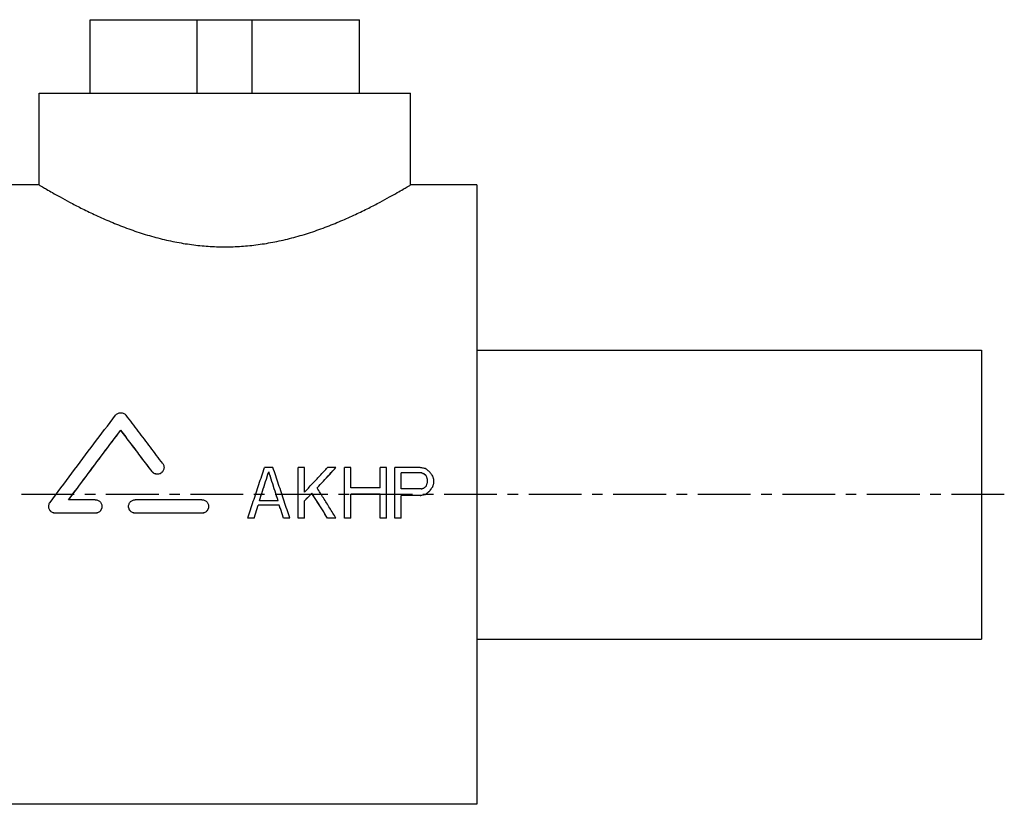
# Model space of a CAD drawing. Header units: millimetres. Extents: x 72 to 496, y 130 to 328.
# Tile 39 of 39: x 281 to 496, y 157 to 328. Entities that reach past the tile are written whole.
import ezdxf

# ---------------------------------------------------------------- set-up
doc = ezdxf.new("R2010")
doc.units = ezdxf.units.MM
doc.header["$LTSCALE"] = 30.734
doc.linetypes.add('CENTER', pattern=[0.6, 0.375, -0.075, 0.075, -0.075])
doc.layers.get('0').update_dxf_attribs({"linetype": 'CONTINUOUS'})
doc.layers.add('DEFAULT_1', color=7, linetype='CENTER')

msp = doc.modelspace()

# ---------------------------------------------------------------- linework, layer by layer
at = {"color": 7, "linetype": 'CONTINUOUS'}
for p, q in [((296.47, 312.45), (296.47, 328.45)), ((296.47, 328.45), (355.18, 328.45)), ((319.82, 312.45), (319.82, 328.45)), ((331.82, 312.45), (331.82, 328.45)), ((355.18, 312.45), (355.18, 328.45)), ((285.32, 292.45), (285.32, 312.45)), ((285.32, 312.45), (366.32, 312.45)), ((366.32, 292.45), (366.32, 312.45)), ((285.32, 292.45), (270.82, 292.45)), ((380.82, 292.45), (366.32, 292.45)), ((380.82, 292.45), (380.82, 157.45)), ((380.82, 256.45), (490.82, 256.45)), ((490.82, 256.45), (490.82, 193.45)), ((303.14, 238.96), (303.14, 238.99)), ((309.95, 229.97), (309.95, 229.99)), ((336.32, 230.86), (334.49, 230.86)), ((335.41, 229.9), (335.41, 229.93)), ((343.2, 230.86), (341.82, 230.86)), ((341.82, 219.83), (341.82, 230.86)), ((343.2, 225.48), (343.2, 230.86)), ((350.07, 230.86), (348.24, 230.86)), ((350.07, 230.84), (350.07, 230.86)), ((353.28, 230.86), (351.91, 230.86)), ((351.91, 219.83), (351.91, 230.86)), ((353.28, 226.42), (353.28, 230.86)), ((361.07, 230.86), (359.7, 230.86)), ((359.7, 226.42), (359.7, 230.86)), ((361.07, 219.83), (361.07, 230.86)), ((368.41, 230.86), (362.91, 230.86)), ((362.91, 219.83), (362.91, 230.86)), ((368.64, 229.7), (364.28, 229.7)), ((364.28, 226.19), (364.28, 229.7)), ((368.64, 229.67), (364.28, 229.67)), ((370.01, 227.59), (370.01, 228.29)), ((371.39, 227.36), (371.39, 228.29)), ((359.7, 226.42), (353.28, 226.42)), ((368.64, 226.19), (364.28, 226.19)), ((370.47, 225.69), (370.47, 225.72)), ((371.16, 226.63), (371.16, 226.65)), ((297.58, 223.84), (291.76, 223.84)), ((320.82, 223.84), (306.3, 223.84)), ((337.47, 223.6), (333.35, 223.6)), ((343.2, 219.83), (343.2, 223.6)), ((344.8, 225.22), (344.8, 225.25)), ((359.7, 225.01), (353.28, 225.01)), ((353.28, 219.83), (353.28, 225.01)), ((359.7, 224.99), (353.28, 224.99)), ((359.7, 219.83), (359.7, 225.01)), ((368.41, 224.78), (364.28, 224.78)), ((364.28, 219.83), (364.28, 224.78)), ((368.41, 224.75), (364.28, 224.75)), ((368.41, 224.75), (368.41, 224.78)), ((369.55, 224.99), (369.55, 225.01)), ((337.7, 222.66), (333.12, 222.66)), ((333.12, 222.63), (333.12, 222.66)), ((337.7, 222.63), (333.12, 222.63)), ((337.7, 222.63), (337.7, 222.66)), ((297.58, 220.92), (288.86, 220.92)), ((288.86, 220.89), (288.86, 220.92)), ((297.58, 220.89), (288.86, 220.89)), ((297.58, 220.89), (297.58, 220.92)), ((320.82, 220.92), (306.3, 220.92)), ((306.3, 220.89), (306.3, 220.92)), ((320.82, 220.89), (306.3, 220.89)), ((320.82, 220.89), (320.82, 220.92)), ((332.2, 219.83), (330.82, 219.83)), ((330.82, 219.8), (330.82, 219.83)), ((332.2, 219.8), (330.82, 219.8)), ((332.2, 219.8), (332.2, 219.83)), ((339.99, 219.83), (338.62, 219.83)), ((338.62, 219.8), (338.62, 219.83)), ((339.99, 219.8), (338.62, 219.8)), ((339.99, 219.8), (339.99, 219.83)), ((343.2, 219.83), (341.82, 219.83)), ((343.2, 219.8), (341.82, 219.8)), ((350.07, 219.83), (348.24, 219.83)), ((348.24, 219.8), (348.24, 219.83)), ((350.07, 219.8), (348.24, 219.8)), ((350.07, 219.8), (350.07, 219.83)), ((353.28, 219.83), (351.91, 219.83)), ((353.28, 219.8), (351.91, 219.8)), ((361.07, 219.83), (359.7, 219.83)), ((361.07, 219.8), (359.7, 219.8)), ((364.28, 219.83), (362.91, 219.83)), ((364.28, 219.8), (362.91, 219.8)), ((380.82, 193.45), (490.82, 193.45)), ((380.82, 157.45), (270.82, 157.45))]:
    msp.add_line(p, q, dxfattribs=at)
for points, start_tangent, end_tangent in [([(285.32, 292.45), (285.5, 292.35), (286.03, 292.03), (286.93, 291.5), (288.21, 290.76), (289.88, 289.82), (291.95, 288.7), (294.44, 287.41), (297.3, 286.02), (300.51, 284.59), (303.96, 283.21), (307.57, 281.95), (311.24, 280.89), (314.93, 280.04), (318.58, 279.44), (322.21, 279.07), (325.83, 278.95), (329.44, 279.07), (333.07, 279.44), (336.73, 280.04), (340.41, 280.89), (344.08, 281.95), (347.69, 283.21), (351.14, 284.59), (354.35, 286.02), (357.22, 287.41), (359.7, 288.7), (361.77, 289.82), (363.44, 290.76), (364.72, 291.5), (365.62, 292.03), (366.15, 292.35), (366.32, 292.45)], (74.127557, -44.47653), (74.127557, 44.47653)), ([(301.98, 242.23), (302.21, 242.47), (302.49, 242.65), (302.81, 242.76), (303.14, 242.8), (303.47, 242.76), (303.79, 242.65), (304.07, 242.47), (304.3, 242.23)], (1.623413, 2.130029), (1.626396, -2.127753)), ([(287.7, 223.26), (292.47, 229.64), (297.25, 236), (301.98, 242.23)], (14.166564, 19.057769), (14.394321, 18.886334)), ([(312.27, 231.73), (309.6, 235.27), (306.94, 238.77), (304.3, 242.23)], (-7.934686, 10.527467), (-8.005704, 10.473562)), ([(291.76, 223.84), (295.56, 228.92), (299.36, 233.99), (303.14, 238.99)], (11.308815, 15.201813), (11.452705, 15.093706)), ([(291.78, 223.83), (295.56, 228.9), (299.36, 233.96), (303.14, 238.96)], (11.296071, 15.184964), (11.440288, 15.076609)), ([(309.95, 229.99), (307.67, 233.01), (305.4, 236.02), (303.14, 238.99)], (-6.780394, 9.016254), (-6.831666, 8.977467)), ([(309.95, 229.97), (307.67, 232.99), (305.4, 235.99), (303.14, 238.96)], (-6.78028, 9.016148), (-6.831784, 8.977185)), ([(312.56, 230.86), (312.56, 230.82), (312.52, 230.5), (312.4, 230.2), (312.22, 229.93), (311.98, 229.7), (311.7, 229.54), (311.39, 229.44), (311.07, 229.41), (310.75, 229.46), (310.44, 229.58), (310.17, 229.76), (309.95, 229.99)], (-0.000183, -3.625037), (-2.17409, 2.891004)), ([(312.56, 230.79), (312.52, 230.47), (312.4, 230.17), (312.22, 229.9), (311.98, 229.68), (311.7, 229.51), (311.39, 229.41), (311.07, 229.39), (310.75, 229.43), (310.44, 229.55), (310.17, 229.73), (309.95, 229.97)], (-0.106293, -3.580809), (-2.148543, 2.857048)), ([(312.27, 231.73), (312.44, 231.45), (312.54, 231.14), (312.56, 230.86)], (0.559537, -0.742374), (-0.000047, -0.931623)), ([(330.82, 219.83), (332.04, 223.5), (333.26, 227.18), (334.49, 230.86)], (3.643074, 11.044251), (3.690236, 11.028582)), ([(333.35, 223.6), (334.03, 225.71), (334.72, 227.82), (335.41, 229.93)], (2.054894, 6.330946), (2.070117, 6.325985)), ([(333.35, 223.6), (334.03, 225.68), (334.72, 227.8), (335.41, 229.9)], (2.047195, 6.307297), (2.062372, 6.30235)), ([(337.47, 223.6), (336.78, 225.71), (336.1, 227.82), (335.41, 229.93)], (-2.054894, 6.330946), (-2.070117, 6.325985)), ([(337.46, 223.6), (336.78, 225.68), (336.1, 227.8), (335.41, 229.9)], (-2.047196, 6.307297), (-2.062372, 6.30235)), ([(339.99, 219.83), (338.78, 223.5), (337.55, 227.18), (336.32, 230.86)], (-3.643074, 11.044251), (-3.690236, 11.028582)), ([(343.2, 225.48), (344.88, 227.28), (346.56, 229.07), (348.24, 230.86)], (5.032342, 5.389874), (5.050986, 5.372407)), ([(345.95, 226.42), (347.32, 227.9), (348.7, 229.38), (350.07, 230.86)], (4.118649, 4.448502), (4.131351, 4.436708)), ([(345.96, 226.41), (347.32, 227.88), (348.7, 229.36), (350.07, 230.84)], (4.1056, 4.43444), (4.118278, 4.422668)), ([(369.55, 230.63), (369.17, 230.71), (368.79, 230.78), (368.41, 230.86)], (-1.145825, 0.233221), (-1.145838, 0.233153)), ([(370.47, 229.93), (370.17, 230.16), (369.86, 230.4), (369.55, 230.63)], (-0.916516, 0.700184), (-0.916821, 0.699784)), ([(371.16, 228.99), (370.93, 229.31), (370.7, 229.62), (370.47, 229.93)], (-0.687231, 0.934496), (-0.687769, 0.9341)), ([(369.32, 229.46), (369.1, 229.54), (368.87, 229.62), (368.64, 229.7)], (-0.687489, 0.233571), (-0.687511, 0.233508)), ([(369.32, 229.44), (369.1, 229.51), (368.87, 229.59), (368.64, 229.67)], (-0.687489, 0.233573), (-0.687511, 0.233509)), ([(369.78, 228.99), (369.63, 229.15), (369.48, 229.31), (369.32, 229.46)], (-0.458264, 0.467359), (-0.458405, 0.467221)), ([(369.78, 228.97), (369.63, 229.12), (369.48, 229.28), (369.32, 229.44)], (-0.458263, 0.467364), (-0.458405, 0.467225)), ([(370.01, 228.29), (369.94, 228.53), (369.86, 228.76), (369.78, 228.99)], (-0.229072, 0.701494), (-0.22926, 0.701433)), ([(371.39, 228.29), (371.31, 228.53), (371.23, 228.76), (371.16, 228.99)], (-0.229072, 0.701494), (-0.22926, 0.701433)), ([(345.96, 226.4), (345.95, 226.42)], (-0.011805, 0.01879), (-0.011805, 0.01879)), ([(350.07, 219.83), (348.71, 222.02), (347.33, 224.22), (345.96, 226.4)], (-4.100558, 6.582925), (-4.125758, 6.56716)), ([(368.64, 226.19), (368.87, 226.26), (369.1, 226.34), (369.32, 226.42)], (0.687489, 0.23456), (0.687511, 0.234496)), ([(369.32, 226.42), (369.48, 226.58), (369.63, 226.73), (369.78, 226.89)], (0.458263, 0.468913), (0.458405, 0.468774)), ([(369.55, 225.01), (369.86, 225.25), (370.17, 225.48), (370.47, 225.72)], (0.916514, 0.704638), (0.916823, 0.704235)), ([(369.55, 224.99), (369.86, 225.22), (370.17, 225.45), (370.47, 225.69)], (0.916513, 0.704661), (0.916824, 0.704257)), ([(369.78, 226.89), (369.86, 227.12), (369.94, 227.36), (370.01, 227.59)], (0.229072, 0.702765), (0.22926, 0.702704)), ([(370.47, 225.72), (370.7, 226.03), (370.93, 226.34), (371.16, 226.65)], (0.687229, 0.938453), (0.68777, 0.938056)), ([(370.47, 225.69), (370.7, 226), (370.93, 226.32), (371.16, 226.63)], (0.687228, 0.938479), (0.687772, 0.93808)), ([(371.16, 226.65), (371.23, 226.89), (371.31, 227.12), (371.39, 227.36)], (0.229072, 0.702978), (0.22926, 0.702916)), ([(297.58, 223.84), (297.9, 223.81), (298.21, 223.7), (298.48, 223.52), (298.71, 223.29), (298.89, 223.02), (299, 222.71), (299.03, 222.38)], (2.28456, 0), (-0.000002, -2.289306)), ([(304.84, 222.38), (304.88, 222.71), (304.99, 223.02), (305.16, 223.29), (305.39, 223.52), (305.67, 223.7), (305.97, 223.81), (306.3, 223.84)], (0, 2.289306), (2.28456, 0)), ([(320.82, 223.84), (321.15, 223.81), (321.45, 223.7), (321.73, 223.52), (321.96, 223.29), (322.13, 223.02), (322.24, 222.71), (322.28, 222.38)], (2.28456, 0), (-0.000002, -2.289306)), ([(343.2, 223.6), (343.73, 224.15), (344.27, 224.7), (344.8, 225.25)], (1.603292, 1.646533), (1.605041, 1.644829)), ([(343.21, 223.59), (343.73, 224.12), (344.27, 224.67), (344.8, 225.22)], (1.590159, 1.633086), (1.591886, 1.631402)), ([(348.24, 219.83), (347.1, 221.63), (345.95, 223.44), (344.8, 225.25)], (-3.428852, 5.425949), (-3.4461, 5.415011)), ([(348.24, 219.8), (347.1, 221.6), (345.95, 223.41), (344.8, 225.22)], (-3.428811, 5.426236), (-3.44614, 5.415248)), ([(368.41, 224.78), (368.79, 224.85), (369.17, 224.93), (369.55, 225.01)], (1.145825, 0.234989), (1.145839, 0.23492)), ([(368.41, 224.75), (368.79, 224.83), (369.17, 224.91), (369.55, 224.99)], (1.145825, 0.234997), (1.145839, 0.234928)), ([(287.41, 222.38), (287.44, 222.67), (287.54, 222.98), (287.7, 223.26)], (-0.000036, 0.938485), (0.558728, 0.751637)), ([(288.86, 220.92), (288.55, 220.95), (288.24, 221.06), (287.97, 221.22), (287.74, 221.45), (287.57, 221.72), (287.45, 222.02), (287.41, 222.35), (287.41, 222.38)], (-2.286358, 0), (-0.000087, 2.291069)), ([(288.86, 220.89), (288.55, 220.92), (288.24, 221.03), (287.97, 221.2), (287.74, 221.42), (287.57, 221.69), (287.45, 222), (287.41, 222.32), (287.41, 222.35)], (-2.286418, 0), (-0.000088, 2.29113)), ([(299.03, 222.38), (299, 222.05), (298.89, 221.74), (298.71, 221.46), (298.48, 221.23), (298.21, 221.06), (297.9, 220.95), (297.58, 220.92)], (-0.000002, -2.291159), (-2.286409, 0)), ([(299.03, 222.35), (299, 222.03), (298.89, 221.72), (298.71, 221.44), (298.48, 221.21), (298.21, 221.03), (297.9, 220.93), (297.58, 220.89)], (-0.000002, -2.29122), (-2.28647, 0)), ([(306.3, 220.92), (305.98, 220.95), (305.67, 221.06), (305.39, 221.23), (305.16, 221.46), (304.99, 221.74), (304.88, 222.05), (304.84, 222.38)], (-2.286409, 0), (0, 2.291159)), ([(306.3, 220.89), (305.98, 220.93), (305.67, 221.03), (305.39, 221.21), (305.16, 221.44), (304.99, 221.72), (304.88, 222.03), (304.84, 222.35)], (-2.28647, 0), (0, 2.29122)), ([(322.28, 222.38), (322.24, 222.05), (322.13, 221.74), (321.96, 221.46), (321.73, 221.23), (321.45, 221.06), (321.15, 220.95), (320.82, 220.92)], (-0.000002, -2.291159), (-2.286409, 0)), ([(322.28, 222.35), (322.24, 222.03), (322.13, 221.72), (321.96, 221.44), (321.73, 221.21), (321.45, 221.03), (321.15, 220.93), (320.82, 220.89)], (-0.000002, -2.29122), (-2.28647, 0)), ([(332.2, 219.83), (332.5, 220.77), (332.81, 221.71), (333.12, 222.66)], (0.915133, 2.833323), (0.918196, 2.832332)), ([(332.2, 219.8), (332.5, 220.74), (332.81, 221.69), (333.12, 222.63)], (0.915126, 2.833484), (0.918203, 2.832488)), ([(338.62, 219.83), (338.31, 220.77), (338.01, 221.71), (337.7, 222.66)], (-0.915133, 2.833323), (-0.918195, 2.832332)), ([(338.62, 219.8), (338.31, 220.74), (338.01, 221.69), (337.7, 222.63)], (-0.915126, 2.833484), (-0.918203, 2.832488))]:
    msp.add_spline(points, degree=3, dxfattribs=dict(at, start_tangent=start_tangent, end_tangent=end_tangent))
at = {"layer": 'DEFAULT_1', "color": 2, "linetype": 'CENTER'}
msp.add_line((495.82, 224.95), (71.82, 224.95), dxfattribs=at)

doc.saveas('drawing.dxf')
